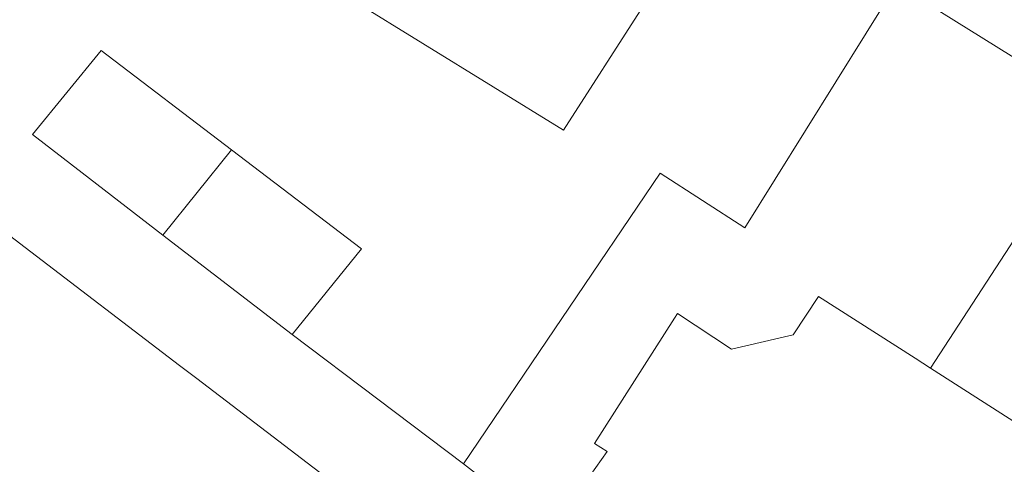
# Model space of a CAD drawing. Header units: metres. Extents: x 187916 to 189411, y 333285 to 334910.
# Tile 47 of 256: x 188144 to 188176, y 334540 to 334554. Entities that reach past the tile are written whole.
import ezdxf

# ---------------------------------------------------------------- set-up
doc = ezdxf.new("R2010")
doc.units = ezdxf.units.M
for name, color, linetype, lineweight in [('B-WE-IE-TERREINAFSCHEIDING_KUNSTMATIG_MUUR-G', 253, 'IE-TERREINAFSCHEIDING_KUNSTMATIG-SO', 15), ('B-WE-OG-BEBOUWING-GV', 253, 'Continuous', 15), ('B-WE-OG-TERREIN_ERF-GV', 253, 'Continuous', 15)]:
    doc.layers.add(name, color=color, linetype=linetype, lineweight=lineweight)
doc.linetypes.add('IE-TERREINAFSCHEIDING_KUNSTMATIG-SO', pattern='A,4,[82,NLCS.SHX,S=0.75,R=90,X=0,Y=0],4,-2', length=10)

# ---------------------------------------------------------------- blocks, each defined once
blk = doc.blocks.new('DTM')
at = {"layer": 'B-WE-IE-TERREINAFSCHEIDING_KUNSTMATIG_MUUR-G', "ltscale": 0.2, "flags": 128}
blk.add_lwpolyline([(188158.155, 334539.571), (188152.552, 334543.8)], dxfattribs=at)
at = {"layer": 'B-WE-OG-BEBOUWING-GV', "ltscale": 0.2, "flags": 128}
for points in [[(188160.959, 334565.004), (188154.522, 334554.751), (188161.421, 334550.484), (188164.029, 334554.541), (188166.16, 334557.854), (188167.891, 334560.547)], [(188178.904, 334551.142), (188172.304, 334555.255), (188167.342, 334547.293), (188164.575, 334549.075), (188158.155, 334539.571), (188160.997, 334537.361), (188162.847, 334539.971), (188162.431, 334540.238), (188165.047, 334544.334), (188165.146, 334544.488), (188166.912, 334543.326), (188168.927, 334543.794), (188169.752, 334545.044), (188172.91, 334543.021), (188173.413, 334542.699)], [(188148.333, 334547.05), (188150.574, 334549.837), (188146.309, 334553.086), (188144.067, 334550.338), (188145.693, 334549.085)], [(188179.401, 334551.914), (188178.904, 334551.142), (188173.413, 334542.699), (188176.256, 334540.878), (188176.691, 334541.557), (188179.143, 334539.987), (188185.243, 334549.388), (188183.194, 334550.71), (188181.787, 334550.463)], [(188150.574, 334549.837), (188148.333, 334547.05), (188150.725, 334545.207), (188152.552, 334543.8), (188154.816, 334546.605)]]:
    blk.add_lwpolyline(points, close=True, dxfattribs=at)
blk.add_lwpolyline([(188191.952, 334509.835), (188149.44, 334542.359), (188148.876, 334542.791), (188143.831, 334546.651), (188136.317, 334552.4), (188136.005, 334551.989), (188125.09, 334537.612), (188110.638, 334518.574), (188096.186, 334499.537), (188152.199, 334457.069), (188152.553, 334457.537), (188152.949, 334458.061), (188155.61, 334461.578), (188160.45, 334467.977), (188161.361, 334469.181), (188166.592, 334476.096), (188167.359, 334477.11), (188169.469, 334479.87), (188170.129, 334480.733), (188181.138, 334495.134)], dxfattribs=at)
at = {"layer": 'B-WE-OG-TERREIN_ERF-GV', "ltscale": 0.2, "flags": 128}
for points in [[(188154.522, 334554.751), (188147.035, 334559.381), (188153.665, 334569.694), (188160.959, 334565.004), (188167.891, 334560.547), (188166.16, 334557.854), (188164.029, 334554.541), (188161.421, 334550.484)], [(188145.693, 334549.085), (188144.067, 334550.338), (188146.309, 334553.086), (188150.574, 334549.837), (188154.816, 334546.605), (188152.552, 334543.8), (188150.725, 334545.207), (188148.333, 334547.05)]]:
    blk.add_lwpolyline(points, close=True, dxfattribs=at)
for points in [[(188176.256, 334540.878), (188173.413, 334542.699), (188172.91, 334543.021), (188169.752, 334545.044), (188168.927, 334543.794), (188166.912, 334543.326), (188165.146, 334544.488), (188165.047, 334544.334), (188162.431, 334540.238), (188162.847, 334539.971), (188160.997, 334537.361), (188158.155, 334539.571), (188164.575, 334549.075), (188167.342, 334547.293), (188172.304, 334555.255), (188178.904, 334551.142)], [(188181.138, 334495.134), (188170.129, 334480.733), (188169.469, 334479.87), (188167.359, 334477.11), (188166.592, 334476.096), (188161.361, 334469.181), (188160.45, 334467.977), (188155.61, 334461.578), (188152.949, 334458.061), (188152.553, 334457.537), (188152.199, 334457.069), (188096.186, 334499.537), (188110.638, 334518.574), (188125.09, 334537.612), (188136.005, 334551.989), (188136.317, 334552.4), (188143.831, 334546.651), (188148.876, 334542.791), (188149.44, 334542.359), (188191.952, 334509.835)]]:
    blk.add_lwpolyline(points, dxfattribs=at)

msp = doc.modelspace()

# ---------------------------------------------------------------- block references
msp.add_blockref('DTM', (0, 0))

doc.saveas('drawing.dxf')
